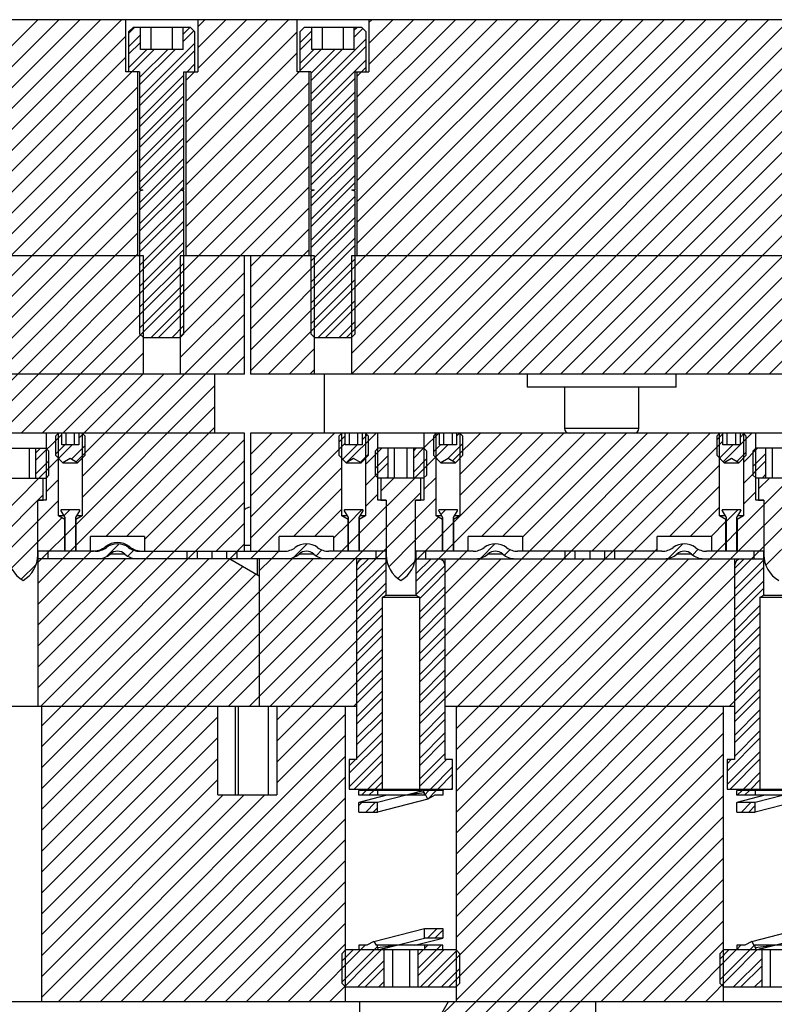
# Model space of a CAD drawing. Header units: inches. Extents: x 1687 to 2505, y -239 to -56.
# Tile 12 of 166: x 1739.29 to 1745.68, y -218.86 to -210.53. Entities that reach past the tile are written whole.
import ezdxf

# ---------------------------------------------------------------- set-up
doc = ezdxf.new("R2010")
doc.units = ezdxf.units.IN
doc.header["$LTSCALE"] = 0.5
doc.header["$MEASUREMENT"] = 0
doc.layers.add('SID-M-F', color=202, linetype='Continuous')
doc.layers.add('SID-M-S', color=105, linetype='Continuous')

msp = doc.modelspace()

# ---------------------------------------------------------------- linework, layer by layer
at = {"layer": 'SID-M-F', "linetype": 'Continuous'}
for p, q in [((1738.12879, -211.84646), (1739.44778, -210.52746)), ((1738.12879, -212.02323), (1739.62456, -210.52746)), ((1738.12879, -212.20001), (1739.80134, -210.52746)), ((1738.12879, -212.37679), (1739.97811, -210.52746)), ((1738.12879, -212.55356), (1740.15489, -210.52746)), ((1740.69978, -211.22), (1741.39233, -210.52746)), ((1740.69978, -211.39678), (1741.5691, -210.52746)), ((1740.80128, -210.58817), (1740.862, -210.52746)), ((1740.80128, -210.76495), (1741.03877, -210.52746)), ((1740.80128, -210.94173), (1741.21555, -210.52746)), ((1741.24678, -213.50143), (1744.22075, -210.52746)), ((1741.39753, -213.52746), (1744.39753, -210.52746)), ((1741.88431, -213.21746), (1744.57431, -210.52746)), ((1742.06108, -213.21746), (1744.75108, -210.52746)), ((1742.10303, -213.35229), (1744.92786, -210.52746)), ((1742.10464, -213.52746), (1745.10464, -210.52746)), ((1742.14978, -211.18422), (1742.80654, -210.52746)), ((1742.14978, -211.36099), (1742.98332, -210.52746)), ((1742.14978, -211.53777), (1743.16009, -210.52746)), ((1742.14978, -211.71455), (1743.33687, -210.52746)), ((1742.14978, -211.89132), (1743.51365, -210.52746)), ((1742.14978, -212.0681), (1743.69042, -210.52746)), ((1742.14978, -212.24488), (1743.8672, -210.52746)), ((1742.14978, -212.42165), (1744.04398, -210.52746)), ((1742.25128, -210.55239), (1742.27621, -210.52746)), ((1742.25128, -210.72916), (1742.45299, -210.52746)), ((1742.25128, -210.90594), (1742.62976, -210.52746)), ((1742.28141, -213.52746), (1745.28141, -210.52746)), ((1742.45819, -213.52746), (1745.45819, -210.52746)), ((1742.63497, -213.52746), (1745.63497, -210.52746)), ((1742.81174, -213.52746), (1745.81174, -210.52746)), ((1742.98852, -213.52746), (1745.98852, -210.52746)), ((1743.1653, -213.52746), (1746.1653, -210.52746)), ((1743.34207, -213.52746), (1746.34207, -210.52746)), ((1743.51885, -213.52746), (1746.51885, -210.52746)), ((1743.69563, -213.52746), (1746.69563, -210.52746)), ((1743.8724, -213.52746), (1746.8724, -210.52746)), ((1744.04918, -213.52746), (1747.04918, -210.52746)), ((1744.22596, -213.52746), (1747.22596, -210.52746)), ((1744.40273, -213.52746), (1747.40273, -210.52746)), ((1744.57951, -213.52746), (1747.56728, -210.53969)), ((1740.21553, -210.64359), (1740.26667, -210.59246)), ((1740.67692, -210.65004), (1740.7345, -210.59246)), ((1740.67692, -210.71254), (1740.76876, -210.62069)), ((1740.69978, -211.57356), (1741.64228, -210.63106)), ((1741.66553, -210.72208), (1741.76665, -210.62097)), ((1742.12692, -210.61425), (1742.14871, -210.59246)), ((1742.12692, -210.67675), (1742.20087, -210.6028)), ((1738.12879, -212.73034), (1740.19228, -210.66684)), ((1740.21553, -210.75787), (1740.31665, -210.65675)), ((1741.66553, -210.78458), (1741.76665, -210.68347)), ((1741.75928, -211.15866), (1742.22803, -210.68991)), ((1738.12879, -213.08389), (1740.43272, -210.77996)), ((1740.21553, -210.82037), (1740.31665, -210.71925)), ((1740.21553, -210.93465), (1740.37022, -210.77996)), ((1740.30928, -211.19445), (1740.77803, -210.7257)), ((1740.30928, -211.08017), (1740.6095, -210.77996)), ((1740.30928, -211.01767), (1740.547, -210.77996)), ((1740.30928, -211.25695), (1740.77803, -210.7882)), ((1741.66553, -210.96136), (1741.84693, -210.77996)), ((1741.66553, -210.89886), (1741.78443, -210.77996)), ((1741.75928, -211.22116), (1742.22803, -210.75241)), ((1741.75928, -211.04439), (1742.02371, -210.77996)), ((1741.75928, -210.98189), (1741.96121, -210.77996)), ((1744.75629, -213.52746), (1747.56728, -210.71646)), ((1738.12879, -212.90712), (1740.19228, -210.84362)), ((1740.69978, -211.75033), (1741.64228, -210.80783)), ((1741.75928, -211.33544), (1742.22803, -210.86669)), ((1740.71305, -210.96746), (1740.77803, -210.90248)), ((1742.14978, -211.00744), (1742.22803, -210.92919)), ((1744.93306, -213.52746), (1747.56728, -210.89324)), ((1740.30928, -211.37123), (1740.68428, -210.99623)), ((1740.69978, -211.04323), (1740.77803, -210.96498)), ((1740.69978, -211.92711), (1741.65943, -210.96746)), ((1741.75928, -211.39794), (1742.13428, -211.02294)), ((1745.10984, -213.52746), (1747.66878, -210.96852)), ((1738.12879, -213.26067), (1740.29378, -211.09567)), ((1740.30928, -211.43373), (1740.68428, -211.05873)), ((1740.69978, -212.10389), (1741.74378, -211.05989)), ((1740.30928, -211.548), (1740.68428, -211.173)), ((1741.75928, -211.51222), (1742.13428, -211.13722)), ((1741.75928, -211.57472), (1742.13428, -211.19972)), ((1745.28662, -213.52746), (1747.66878, -211.14529)), ((1738.12879, -213.43745), (1740.29378, -211.27245)), ((1740.30928, -211.6105), (1740.68428, -211.2355)), ((1740.69978, -212.28066), (1741.74378, -211.23666)), ((1740.30928, -211.72478), (1740.68428, -211.34978)), ((1741.75928, -211.68899), (1742.13428, -211.31399)), ((1741.75928, -211.75149), (1742.13428, -211.37649)), ((1745.46339, -213.52746), (1747.66878, -211.32207)), ((1738.21555, -213.52746), (1740.29378, -211.44923)), ((1740.30928, -211.78728), (1740.68428, -211.41228)), ((1740.69978, -212.45744), (1741.74378, -211.41344)), ((1740.30928, -211.90156), (1740.68428, -211.52656)), ((1741.75928, -211.86577), (1742.13428, -211.49077)), ((1745.64017, -213.52746), (1747.66878, -211.49885)), ((1738.39233, -213.52746), (1740.29378, -211.626)), ((1739.30654, -214.02746), (1741.74378, -211.59022)), ((1740.30928, -211.96406), (1740.68428, -211.58906)), ((1741.75928, -211.92827), (1742.13428, -211.55327)), ((1740.30928, -212.07833), (1740.68428, -211.70333)), ((1741.75928, -212.04255), (1742.13428, -211.66755)), ((1739.48332, -214.02746), (1741.74378, -211.76699)), ((1740.30928, -212.14083), (1740.68428, -211.76583)), ((1741.75928, -212.10505), (1742.13428, -211.73005)), ((1738.44678, -213.64978), (1740.29378, -211.80278)), ((1740.30928, -212.25511), (1740.68428, -211.88011)), ((1741.75928, -212.21932), (1742.13428, -211.84432)), ((1740.47009, -213.21746), (1741.74378, -211.94377)), ((1740.65904, -211.96785), (1740.68428, -211.94261)), ((1741.75928, -212.28182), (1742.13428, -211.90682)), ((1738.44678, -213.82656), (1740.29378, -211.97956)), ((1740.30928, -212.31761), (1740.65744, -211.96946)), ((1741.75928, -212.3961), (1742.13428, -212.0211)), ((1740.30928, -212.43189), (1740.68428, -212.05689)), ((1740.30928, -212.49439), (1740.68428, -212.11939)), ((1741.24678, -212.61755), (1741.74378, -212.12055)), ((1741.75928, -212.4586), (1742.13428, -212.0836)), ((1738.44678, -214.00333), (1740.29378, -212.15633)), ((1741.75928, -212.57288), (1742.13428, -212.19788)), ((1738.95299, -214.02746), (1740.68428, -212.29616)), ((1740.30928, -212.60866), (1740.68428, -212.23366)), ((1741.24678, -213.14788), (1742.13428, -212.26038)), ((1741.24678, -212.79432), (1741.74378, -212.29732)), ((1738.22228, -214.40461), (1740.29378, -212.33311)), ((1741.75928, -212.74965), (1742.13428, -212.37465)), ((1740.30928, -212.78544), (1740.68428, -212.41044)), ((1741.24678, -213.32465), (1742.13428, -212.43715)), ((1738.22228, -214.58139), (1740.29378, -212.50989)), ((1739.12976, -214.02746), (1740.68428, -212.47294)), ((1741.24678, -212.9711), (1741.74378, -212.4741)), ((1740.30928, -212.96222), (1740.68428, -212.58722)), ((1741.75928, -212.92643), (1742.13428, -212.55143)), ((1740.64687, -213.21746), (1741.19678, -212.66755)), ((1740.30928, -213.13899), (1740.68428, -212.76399)), ((1741.75928, -213.10321), (1742.13428, -212.72821)), ((1740.65303, -213.38807), (1741.19678, -212.84432)), ((1740.40759, -213.21746), (1740.68428, -212.94077)), ((1741.82181, -213.21746), (1742.13428, -212.90498)), ((1739.82228, -214.3956), (1741.19678, -213.0211)), ((1740.58437, -213.21746), (1740.68428, -213.11755)), ((1741.99858, -213.21746), (1742.13428, -213.08176)), ((1739.82228, -214.57238), (1741.19678, -213.19788)), ((1739.66009, -214.02746), (1740.34053, -213.34702)), ((1741.04398, -213.52746), (1741.19678, -213.37465)), ((1741.57431, -213.52746), (1741.79053, -213.31123)), ((1739.7712, -214.26991), (1740.51365, -213.52746)), ((1739.79395, -214.07038), (1740.34053, -213.5238)), ((1741.75108, -213.52746), (1741.79053, -213.48801)), ((1739.76866, -214.80278), (1740.94678, -213.62465)), ((1739.76866, -214.97956), (1740.94678, -213.80143)), ((1739.43004, -214.25752), (1739.64961, -214.03794)), ((1740.02253, -214.90246), (1740.94678, -213.97821)), ((1740.19931, -214.90246), (1741.07431, -214.02746)), ((1741.24678, -214.03176), (1741.25108, -214.02746)), ((1741.24678, -214.20854), (1741.42786, -214.02746)), ((1741.24678, -214.38531), (1741.60464, -214.02746)), ((1741.24678, -214.56209), (1741.78141, -214.02746)), ((1741.24678, -214.73887), (1741.95819, -214.02746)), ((1742.06511, -214.2741), (1742.31174, -214.02746)), ((1742.19395, -214.08275), (1742.23576, -214.04094)), ((1742.71708, -214.15245), (1742.84207, -214.02746)), ((1742.95978, -214.26331), (1743.19563, -214.02746)), ((1742.96866, -214.78476), (1743.72596, -214.02746)), ((1742.96866, -214.96154), (1743.90273, -214.02746)), ((1742.99395, -214.05236), (1743.01885, -214.02746)), ((1743.02228, -214.37758), (1743.3724, -214.02746)), ((1743.02228, -214.55436), (1743.54918, -214.02746)), ((1743.20451, -214.90246), (1744.07951, -214.02746)), ((1743.38129, -214.90246), (1744.25629, -214.02746)), ((1743.54685, -215.09045), (1744.60984, -214.02746)), ((1743.55178, -214.90874), (1744.43306, -214.02746)), ((1743.72363, -215.09045), (1744.78662, -214.02746)), ((1743.91233, -215.07852), (1744.96339, -214.02746)), ((1744.14017, -215.02746), (1745.14017, -214.02746)), ((1745.19678, -214.08512), (1745.24961, -214.03229)), ((1745.2515, -214.26968), (1745.49372, -214.02746)), ((1745.39395, -214.06473), (1745.42675, -214.03193)), ((1739.59678, -214.20505), (1739.67595, -214.12588)), ((1739.62308, -214.24125), (1739.73845, -214.12588)), ((1739.73158, -214.24703), (1739.84678, -214.13182)), ((1740.35178, -214.92676), (1741.19678, -214.08176)), ((1741.24678, -214.91564), (1742.04961, -214.11281)), ((1741.99678, -214.10314), (1742.04961, -214.05031)), ((1742.02926, -214.24744), (1742.15082, -214.12588)), ((1742.64085, -214.40546), (1742.92043, -214.12588)), ((1742.79678, -214.18703), (1742.85793, -214.12588)), ((1742.9157, -214.24489), (1743.04678, -214.1138)), ((1742.99053, -216.35387), (1745.24961, -214.09479)), ((1745.22025, -214.23843), (1745.3328, -214.12588)), ((1739.43004, -214.19502), (1739.46759, -214.15746)), ((1742.17904, -214.27443), (1742.24678, -214.2067)), ((1742.22228, -214.2937), (1742.36052, -214.15546)), ((1742.63004, -214.2395), (1742.71407, -214.15546)), ((1742.63004, -214.177), (1742.65157, -214.15546)), ((1745.36762, -214.26784), (1745.44678, -214.18868)), ((1745.42228, -214.27568), (1745.5425, -214.15546)), ((1745.50303, -214.3092), (1745.61353, -214.19871)), ((1738.96866, -214.89567), (1739.62128, -214.24305)), ((1739.43004, -214.37179), (1739.54053, -214.2613)), ((1740.42786, -215.02746), (1741.19678, -214.25854)), ((1742.22228, -214.47047), (1742.41353, -214.27923)), ((1742.30303, -214.32722), (1742.41353, -214.21673)), ((1742.63004, -214.35377), (1742.74053, -214.24328)), ((1745.42228, -214.45245), (1745.61353, -214.26121)), ((1741.24875, -215.09045), (1742.02128, -214.31792)), ((1744.43073, -215.09045), (1745.22128, -214.2999)), ((1745.58355, -214.40546), (1745.61353, -214.37548)), ((1739.51708, -214.52402), (1739.62128, -214.41982)), ((1740.60464, -215.02746), (1741.19678, -214.43531)), ((1742.16866, -214.87765), (1742.63885, -214.40746)), ((1742.35178, -214.51775), (1742.46207, -214.40746)), ((1742.40157, -214.40546), (1742.41353, -214.3935)), ((1742.71708, -214.506), (1742.82128, -214.4018)), ((1745.36866, -214.85963), (1745.82083, -214.40746)), ((1745.55178, -214.49973), (1745.64405, -214.40746)), ((1741.61352, -214.90246), (1742.02128, -214.4947)), ((1742.13264, -215.09045), (1742.69178, -214.5313)), ((1742.22228, -214.64725), (1742.32648, -214.54305)), ((1744.7955, -214.90246), (1745.22128, -214.47668)), ((1745.31462, -215.09045), (1745.89178, -214.51328)), ((1745.42228, -214.62923), (1745.52648, -214.52503)), ((1738.82678, -215.3911), (1739.62128, -214.5966)), ((1738.95065, -215.09045), (1739.49178, -214.54932)), ((1739.46842, -216.34045), (1741.19678, -214.61209)), ((1742.31233, -215.08753), (1742.82128, -214.57858)), ((1745.51233, -215.06951), (1746.02128, -214.56056)), ((1739.6668, -214.72786), (1739.7172, -214.67746)), ((1741.7903, -214.90246), (1742.02128, -214.67147)), ((1742.07528, -214.79425), (1742.19207, -214.67746)), ((1742.8602, -214.71644), (1742.89918, -214.67746)), ((1744.97228, -214.90246), (1745.22128, -214.65345)), ((1745.27528, -214.77623), (1745.37405, -214.67746)), ((1739.22437, -215.17029), (1739.65039, -214.74427)), ((1740.95819, -215.02746), (1741.19678, -214.78887)), ((1741.95178, -214.91775), (1742.07491, -214.79463)), ((1742.64678, -214.92986), (1742.83897, -214.73767)), ((1742.87528, -214.87813), (1742.96828, -214.78513)), ((1745.14905, -214.90246), (1745.27491, -214.77661)), ((1745.61291, -215.14571), (1746.02755, -214.73107)), ((1739.67528, -214.89615), (1739.76828, -214.80315)), ((1742.07528, -214.97103), (1742.16828, -214.87803)), ((1742.64778, -215.10563), (1742.87491, -214.87851)), ((1745.27528, -214.95301), (1745.36828, -214.86001)), ((1739.54398, -215.02746), (1739.67491, -214.89653)), ((1740.03156, -215.07021), (1740.13657, -214.96519)), ((1741.07198, -215.09045), (1741.19678, -214.96564)), ((1741.61406, -215.0787), (1741.72762, -214.96513)), ((1742.41864, -215.158), (1742.64678, -214.92986)), ((1742.83974, -215.09045), (1742.96828, -214.96191)), ((1743.20065, -215.0831), (1743.31861, -214.96513)), ((1744.78817, -215.08657), (1744.90961, -214.96513)), ((1745.13784, -215.09045), (1745.27491, -214.95338)), ((1739.44778, -215.12365), (1739.54398, -215.02746)), ((1739.44778, -215.30043), (1739.72075, -215.02746)), ((1739.44778, -215.47721), (1739.89753, -215.02746)), ((1739.44778, -216.00754), (1740.42786, -215.02746)), ((1739.44778, -216.18431), (1740.60464, -215.02746)), ((1739.72075, -215.02746), (1739.76828, -214.97993)), ((1740.20953, -215.06901), (1740.2597, -215.01884)), ((1741.42553, -215.09045), (1741.49178, -215.0242)), ((1741.804, -215.06553), (1741.85338, -215.01615)), ((1741.95586, -215.09045), (1742.07491, -214.9714)), ((1743.01652, -215.09045), (1743.09178, -215.01519)), ((1743.3988, -215.06172), (1743.44706, -215.01346)), ((1744.60751, -215.09045), (1744.69178, -215.00618)), ((1744.9936, -215.05791), (1745.04074, -215.01078)), ((1739.44778, -215.65398), (1740.01132, -215.09045)), ((1739.44778, -215.83076), (1740.18809, -215.09045)), ((1739.47803, -216.50762), (1740.8952, -215.09045)), ((1739.47803, -217.21472), (1741.60231, -215.09045)), ((1739.47803, -217.3915), (1741.77908, -215.09045)), ((1739.47803, -217.56828), (1741.95586, -215.09045)), ((1739.47803, -217.74505), (1742.13264, -215.09045)), ((1739.47803, -216.68439), (1741.0719, -215.09052)), ((1741.05941, -216.34045), (1742.30941, -215.09045)), ((1741.32178, -215.1942), (1741.42553, -215.09045)), ((1742.14678, -215.19058), (1742.24691, -215.09045)), ((1742.14678, -215.36736), (1742.39578, -215.11836)), ((1742.30941, -215.09045), (1742.31233, -215.08753)), ((1742.49659, -215.25683), (1742.63967, -215.11375)), ((1742.64778, -215.21991), (1742.77724, -215.09045)), ((1742.64778, -215.28241), (1742.83925, -215.09094)), ((1742.67803, -215.42894), (1743.01652, -215.09045)), ((1742.67803, -215.60571), (1743.1933, -215.09045)), ((1742.67803, -215.78249), (1743.37007, -215.09045)), ((1742.67803, -215.95927), (1743.54685, -215.09045)), ((1742.67803, -216.13604), (1743.72363, -215.09045)), ((1742.67803, -216.31282), (1743.9004, -215.09045)), ((1742.67803, -216.4896), (1744.07718, -215.09045)), ((1742.99053, -216.53065), (1744.43073, -215.09045)), ((1742.99053, -216.70743), (1744.60751, -215.09045)), ((1742.99053, -216.8842), (1744.78429, -215.09045)), ((1742.99053, -217.06098), (1744.96106, -215.09045)), ((1742.99053, -217.23776), (1745.13784, -215.09045)), ((1742.99053, -217.41453), (1745.31462, -215.09045)), ((1742.99053, -217.59131), (1745.49139, -215.09045)), ((1743.9004, -215.09045), (1743.91233, -215.07852)), ((1745.34678, -215.17256), (1745.42889, -215.09045)), ((1745.34678, -215.34934), (1745.59578, -215.10034)), ((1745.49139, -215.09045), (1745.51233, -215.06951)), ((1739.30719, -215.26425), (1739.43307, -215.13836)), ((1739.47803, -216.86117), (1741.18398, -215.15523)), ((1741.23619, -216.34045), (1742.39578, -215.18086)), ((1742.64778, -215.39669), (1742.89631, -215.14816)), ((1742.99053, -217.76809), (1745.59578, -215.16284)), ((1739.47803, -217.03795), (1741.29605, -215.21993)), ((1742.14678, -215.54413), (1742.39578, -215.29513)), ((1745.34678, -215.52611), (1745.59578, -215.27711)), ((1741.41297, -216.34045), (1742.39578, -215.35763)), ((1742.67803, -215.54321), (1742.89678, -215.32446)), ((1742.99053, -217.94486), (1745.59578, -215.33961)), ((1742.14678, -215.72091), (1742.36553, -215.50216)), ((1742.67803, -215.71999), (1742.89678, -215.50124)), ((1742.99053, -218.12164), (1745.56553, -215.54664)), ((1745.34678, -215.70289), (1745.56553, -215.48414)), ((1741.47178, -216.45841), (1742.36553, -215.56466)), ((1742.14678, -215.89769), (1742.36553, -215.67894)), ((1742.67803, -215.89677), (1742.89678, -215.67802)), ((1745.34678, -215.87967), (1745.56553, -215.66092)), ((1741.47178, -216.63519), (1742.36553, -215.74144)), ((1742.99053, -218.29842), (1745.56553, -215.72342)), ((1742.14678, -216.07446), (1742.36553, -215.85571)), ((1742.67803, -216.07354), (1742.89678, -215.85479)), ((1745.34678, -216.05644), (1745.56553, -215.83769)), ((1741.47178, -216.81196), (1742.36553, -215.91821)), ((1742.75028, -218.71545), (1745.56553, -215.90019)), ((1742.14678, -216.25124), (1742.36553, -216.03249)), ((1742.67803, -216.25032), (1742.89678, -216.03157)), ((1745.34678, -216.23322), (1745.56553, -216.01447)), ((1742.12007, -216.34045), (1742.36553, -216.09499)), ((1745.30205, -216.34045), (1745.56553, -216.07697)), ((1742.14678, -216.42802), (1742.36553, -216.20927)), ((1742.67803, -216.4271), (1742.89678, -216.20835)), ((1745.34678, -216.41), (1745.56553, -216.19125)), ((1742.14678, -216.49052), (1742.36553, -216.27177)), ((1745.34678, -216.4725), (1745.56553, -216.25375)), ((1745.34678, -216.58677), (1745.56553, -216.36802)), ((1739.47803, -217.92183), (1740.97178, -216.42808)), ((1741.47178, -216.98874), (1742.05303, -216.40749)), ((1742.14678, -216.60479), (1742.36553, -216.38604)), ((1742.14678, -216.66729), (1742.36553, -216.44854)), ((1742.67803, -216.60387), (1742.89678, -216.38512)), ((1742.67803, -216.66637), (1742.89678, -216.44762)), ((1742.92705, -218.71545), (1745.25303, -216.38947)), ((1745.34678, -216.64927), (1745.56553, -216.43052)), ((1745.34678, -216.76355), (1745.56553, -216.5448)), ((1739.47803, -218.09861), (1740.97178, -216.60486)), ((1739.79685, -218.84045), (1742.05303, -216.58427)), ((1742.08428, -216.90657), (1742.36553, -216.62532)), ((1742.14678, -216.78157), (1742.36553, -216.56282)), ((1742.67803, -216.78065), (1742.89678, -216.5619)), ((1742.67803, -216.84315), (1742.89678, -216.6244)), ((1742.99053, -218.82875), (1745.25303, -216.56625)), ((1745.28428, -216.88855), (1745.56553, -216.6073)), ((1739.47803, -218.27538), (1740.97178, -216.78163)), ((1739.97363, -218.84045), (1742.05303, -216.76104)), ((1742.08428, -217.02085), (1742.36553, -216.7396)), ((1742.08428, -216.84407), (1742.1379, -216.79045)), ((1742.60237, -219.39368), (1745.25303, -216.74302)), ((1742.67803, -216.95743), (1742.89678, -216.73868)), ((1742.67803, -217.01993), (1742.90751, -216.79045)), ((1745.28428, -217.00283), (1745.56553, -216.72158)), ((1745.28428, -216.82605), (1745.31988, -216.79045)), ((1745.30916, -217.04045), (1745.56553, -216.78408)), ((1742.12718, -217.04045), (1742.36553, -216.8021)), ((1742.77179, -217.04045), (1742.95928, -216.85295)), ((1739.47803, -218.45216), (1740.97178, -216.95841)), ((1740.1504, -218.84045), (1742.05303, -216.93782)), ((1742.24146, -217.04045), (1742.36553, -216.91637)), ((1742.36089, -219.81194), (1745.25303, -216.9198)), ((1742.83429, -217.04045), (1742.95928, -216.91545)), ((1745.42344, -217.04045), (1745.56553, -216.89835)), ((1745.48594, -217.04045), (1745.56553, -216.96085)), ((1742.30396, -217.04045), (1742.36553, -216.97887)), ((1742.94856, -217.04045), (1742.95928, -217.02973)), ((1739.47803, -218.62894), (1741.01652, -217.09045)), ((1739.47803, -218.80571), (1741.1933, -217.09045)), ((1739.62007, -218.84045), (1741.37007, -217.09045)), ((1740.32718, -218.84045), (1742.05303, -217.1146)), ((1742.17178, -220.17783), (1745.25303, -217.09658)), ((1742.18846, -217.09345), (1742.22896, -217.05295)), ((1742.25096, -217.09345), (1742.29146, -217.05295)), ((1742.72053, -217.0917), (1742.75929, -217.05295)), ((1742.7492, -217.12553), (1742.82179, -217.05295)), ((1745.37044, -217.09345), (1745.41094, -217.05295)), ((1745.43294, -217.09345), (1745.47344, -217.05295)), ((1742.16553, -217.17887), (1742.19021, -217.1542)), ((1742.22348, -217.2352), (1742.30448, -217.1542)), ((1742.28598, -217.2352), (1742.32303, -217.19815)), ((1745.36553, -217.16085), (1745.37219, -217.1542)), ((1745.40546, -217.2352), (1745.48646, -217.1542)), ((1745.46796, -217.2352), (1745.52303, -217.18013)), ((1740.50396, -218.84045), (1742.05303, -217.29137)), ((1742.17178, -220.3546), (1745.25303, -217.27335)), ((1742.17178, -220.53138), (1745.25303, -217.45013)), ((1740.68073, -218.84045), (1742.05303, -217.46815)), ((1742.17178, -220.70816), (1745.25303, -217.62691)), ((1740.85751, -218.84045), (1742.05303, -217.64493)), ((1741.03429, -218.84045), (1742.05303, -217.8217)), ((1744.21627, -218.84045), (1745.25303, -217.80368)), ((1741.21106, -218.84045), (1742.05303, -217.99848)), ((1744.39304, -218.84045), (1745.25303, -217.98046)), ((1741.38784, -218.84045), (1742.05303, -218.17526)), ((1744.56982, -218.84045), (1745.25303, -218.15724)), ((1742.74797, -218.3017), (1742.82897, -218.2207)), ((1742.81047, -218.3017), (1742.87803, -218.23414)), ((1741.56462, -218.84045), (1742.05303, -218.35203)), ((1741.74139, -218.84045), (1742.21939, -218.36245)), ((1742.02178, -218.67434), (1742.32303, -218.37309)), ((1742.66612, -218.56033), (1742.864, -218.36245)), ((1742.72053, -218.39164), (1742.74972, -218.36245)), ((1744.7466, -218.84045), (1745.25303, -218.33401)), ((1745.22178, -218.65632), (1745.51565, -218.36245)), ((1745.36553, -218.39829), (1745.40137, -218.36245)), ((1741.91817, -218.84045), (1742.35567, -218.40295)), ((1742.02178, -218.49756), (1742.11639, -218.40295)), ((1742.66612, -218.44605), (1742.70922, -218.40295)), ((1742.66612, -218.62283), (1742.886, -218.40295)), ((1742.68778, -218.71545), (1742.9954, -218.40782)), ((1744.92337, -218.84045), (1745.36214, -218.40169)), ((1745.10015, -218.84045), (1745.53765, -218.40295)), ((1745.22178, -218.47954), (1745.29837, -218.40295)), ((1742.15745, -218.71545), (1742.37744, -218.49545)), ((1745.33943, -218.71545), (1745.57744, -218.47743)), ((1745.40193, -218.71545), (1745.57744, -218.53993)), ((1742.21995, -218.71545), (1742.37744, -218.55795)), ((1742.86455, -218.71545), (1743.02178, -218.55822)), ((1742.33422, -218.71545), (1742.37744, -218.67223)), ((1745.5162, -218.71545), (1745.57744, -218.65421)), ((1742.84385, -218.97543), (1742.97883, -218.84045))]:
    msp.add_line(p, q, dxfattribs=at)
at = {"layer": 'SID-M-S'}
for p, q in [((1755.92178, -210.52746), (1728.92178, -210.52746)), ((1740.19228, -210.96746), (1740.19228, -210.52746)), ((1740.80128, -210.52746), (1740.80128, -210.96746)), ((1741.64228, -210.96746), (1741.64228, -210.52746)), ((1742.25128, -210.52746), (1742.25128, -210.96746)), ((1740.25303, -210.59246), (1740.21553, -210.62996)), ((1740.21553, -210.62996), (1740.21553, -210.96746)), ((1740.74053, -210.59246), (1740.25303, -210.59246)), ((1740.31665, -210.77996), (1740.31665, -210.59246)), ((1740.40672, -210.77996), (1740.40672, -210.59246)), ((1740.58685, -210.77996), (1740.58685, -210.59246)), ((1740.67692, -210.77996), (1740.67692, -210.59246)), ((1740.77803, -210.62996), (1740.74053, -210.59246)), ((1740.77803, -210.96746), (1740.77803, -210.62996)), ((1741.70303, -210.59246), (1741.66553, -210.62996)), ((1741.66553, -210.62996), (1741.66553, -210.96746)), ((1742.19053, -210.59246), (1741.70303, -210.59246)), ((1741.76665, -210.77996), (1741.76665, -210.59246)), ((1741.85672, -210.77996), (1741.85672, -210.59246)), ((1742.03685, -210.77996), (1742.03685, -210.59246)), ((1742.12692, -210.77996), (1742.12692, -210.59246)), ((1742.22803, -210.62996), (1742.19053, -210.59246)), ((1742.22803, -210.96746), (1742.22803, -210.62996)), ((1740.67692, -210.77996), (1740.31665, -210.77996)), ((1742.12692, -210.77996), (1741.76665, -210.77996)), ((1740.30928, -210.96746), (1740.19228, -210.96746)), ((1740.29378, -212.52746), (1740.29378, -210.96746)), ((1740.30928, -210.96746), (1740.30928, -211.96785)), ((1740.68428, -210.96746), (1740.80128, -210.96746)), ((1740.68428, -211.96785), (1740.68428, -210.96746)), ((1740.69978, -210.96746), (1740.69978, -212.52746)), ((1741.75928, -210.96746), (1741.64228, -210.96746)), ((1741.74378, -212.52746), (1741.74378, -210.96746)), ((1741.75928, -210.96746), (1741.75928, -211.96785)), ((1742.13428, -210.96746), (1742.25128, -210.96746)), ((1742.13428, -211.96785), (1742.13428, -210.96746)), ((1742.14978, -210.96746), (1742.14978, -212.52746)), ((1740.30928, -211.96785), (1740.33607, -211.96785)), ((1740.33634, -211.96938), (1740.30928, -211.97923)), ((1740.30928, -211.97923), (1740.30928, -213.18621)), ((1740.68428, -211.97923), (1740.65723, -211.96938)), ((1740.6575, -211.96785), (1740.68428, -211.96785)), ((1740.68428, -213.18621), (1740.68428, -211.97923)), ((1741.75928, -211.96785), (1741.78607, -211.96785)), ((1741.78634, -211.96938), (1741.75928, -211.97923)), ((1741.75928, -211.97923), (1741.75928, -213.18621)), ((1742.13428, -211.97923), (1742.10723, -211.96938)), ((1742.1075, -211.96785), (1742.13428, -211.96785)), ((1742.13428, -213.18621), (1742.13428, -211.97923)), ((1740.34053, -212.52746), (1738.12879, -212.52746)), ((1740.34053, -213.52746), (1740.34053, -212.52746)), ((1740.65303, -212.52746), (1740.65303, -213.52746)), ((1741.79053, -212.52746), (1740.65303, -212.52746)), ((1741.19678, -213.52746), (1741.19678, -212.52746)), ((1741.24678, -212.52746), (1741.24678, -213.52746)), ((1741.79053, -213.52746), (1741.79053, -212.52746)), ((1742.10303, -212.52746), (1742.10303, -213.52746)), ((1747.71553, -212.52746), (1742.10303, -212.52746)), ((1740.30928, -213.18621), (1740.34053, -213.21746)), ((1740.65303, -213.21746), (1740.68428, -213.18621)), ((1741.75928, -213.18621), (1741.79053, -213.21746)), ((1742.10303, -213.21746), (1742.13428, -213.18621)), ((1740.34053, -213.21746), (1740.65303, -213.21746)), ((1741.79053, -213.21746), (1742.10303, -213.21746)), ((1741.19678, -213.52746), (1738.12879, -213.52746)), ((1740.94678, -214.02746), (1740.94678, -213.52746)), ((1751.96553, -213.52746), (1741.24678, -213.52746)), ((1741.87178, -213.52746), (1741.87178, -214.02746)), ((1743.59186, -213.52746), (1743.59186, -213.63888)), ((1744.8517, -213.63888), (1744.8517, -213.52746)), ((1744.8517, -213.63888), (1743.59186, -213.63888)), ((1743.90682, -213.63888), (1743.90682, -213.98809)), ((1744.53674, -213.98809), (1744.53674, -213.63888)), ((1741.19678, -214.02746), (1736.67803, -214.02746)), ((1739.51708, -214.02746), (1739.51708, -214.59496)), ((1739.62128, -214.02746), (1739.59678, -214.05196)), ((1739.62128, -214.72746), (1739.62128, -214.02746)), ((1739.64961, -214.12588), (1739.64961, -214.02746)), ((1739.6857, -214.12588), (1739.6857, -214.02746)), ((1739.75787, -214.12588), (1739.75787, -214.02746)), ((1739.79395, -214.02746), (1739.79395, -214.12588)), ((1739.84678, -214.05196), (1739.82228, -214.02746)), ((1739.82228, -214.02746), (1739.82228, -214.72746)), ((1741.19678, -215.02746), (1741.19678, -214.02746)), ((1741.24678, -214.02746), (1741.24678, -215.02746)), ((1751.96553, -214.02746), (1741.24678, -214.02746)), ((1742.02128, -214.02746), (1741.99678, -214.05196)), ((1742.02128, -214.72746), (1742.02128, -214.02746)), ((1742.04961, -214.12588), (1742.04961, -214.02746)), ((1742.0857, -214.12588), (1742.0857, -214.02746)), ((1742.15787, -214.12588), (1742.15787, -214.02746)), ((1742.19395, -214.02746), (1742.19395, -214.12588)), ((1742.24678, -214.05196), (1742.22228, -214.02746)), ((1742.22228, -214.02746), (1742.22228, -214.72746)), ((1742.32648, -214.59496), (1742.32648, -214.02746)), ((1742.71708, -214.02746), (1742.71708, -214.59496)), ((1742.82128, -214.02746), (1742.79678, -214.05196)), ((1742.82128, -214.72746), (1742.82128, -214.02746)), ((1742.84961, -214.12588), (1742.84961, -214.02746)), ((1742.8857, -214.12588), (1742.8857, -214.02746)), ((1742.95787, -214.12588), (1742.95787, -214.02746)), ((1742.99395, -214.02746), (1742.99395, -214.12588)), ((1743.04678, -214.05196), (1743.02228, -214.02746)), ((1743.02228, -214.02746), (1743.02228, -214.72746)), ((1744.53674, -213.98809), (1743.90682, -213.98809)), ((1745.22128, -214.02746), (1745.19678, -214.05196)), ((1745.22128, -214.72746), (1745.22128, -214.02746)), ((1745.24961, -214.12588), (1745.24961, -214.02746)), ((1745.2857, -214.12588), (1745.2857, -214.02746)), ((1745.35787, -214.12588), (1745.35787, -214.02746)), ((1745.39395, -214.02746), (1745.39395, -214.12588)), ((1745.44678, -214.05196), (1745.42228, -214.02746)), ((1745.42228, -214.02746), (1745.42228, -214.72746)), ((1745.52648, -214.59496), (1745.52648, -214.02746)), ((1739.59678, -214.05196), (1739.59678, -214.21496)), ((1739.79395, -214.12588), (1739.64961, -214.12588)), ((1739.84678, -214.21496), (1739.84678, -214.05196)), ((1741.99678, -214.05196), (1741.99678, -214.21496)), ((1742.19395, -214.12588), (1742.04961, -214.12588)), ((1742.24678, -214.21496), (1742.24678, -214.05196)), ((1742.79678, -214.05196), (1742.79678, -214.21496)), ((1742.99395, -214.12588), (1742.84961, -214.12588)), ((1743.04678, -214.21496), (1743.04678, -214.05196)), ((1745.19678, -214.05196), (1745.19678, -214.21496)), ((1745.39395, -214.12588), (1745.24961, -214.12588)), ((1745.44678, -214.21496), (1745.44678, -214.05196)), ((1739.51708, -214.15746), (1739.12648, -214.15746)), ((1739.37591, -214.40746), (1739.37591, -214.15746)), ((1739.43004, -214.40746), (1739.43004, -214.15746)), ((1739.54053, -214.18091), (1739.51708, -214.15746)), ((1739.54053, -214.38401), (1739.54053, -214.18091)), ((1739.65928, -214.27746), (1739.59678, -214.21496)), ((1739.84678, -214.21496), (1739.78428, -214.27746)), ((1742.05928, -214.27746), (1741.99678, -214.21496)), ((1742.24678, -214.21496), (1742.18428, -214.27746)), ((1742.32648, -214.15546), (1742.30303, -214.17891)), ((1742.30303, -214.17891), (1742.30303, -214.38201)), ((1742.71708, -214.15546), (1742.32648, -214.15546)), ((1742.41353, -214.40546), (1742.41353, -214.15546)), ((1742.46766, -214.40546), (1742.46766, -214.15546)), ((1742.57591, -214.40546), (1742.57591, -214.15546)), ((1742.63004, -214.40546), (1742.63004, -214.15546)), ((1742.74053, -214.17891), (1742.71708, -214.15546)), ((1742.74053, -214.38201), (1742.74053, -214.17891)), ((1742.85928, -214.27746), (1742.79678, -214.21496)), ((1743.04678, -214.21496), (1742.98428, -214.27746)), ((1745.25928, -214.27746), (1745.19678, -214.21496)), ((1745.44678, -214.21496), (1745.38428, -214.27746)), ((1745.52648, -214.15546), (1745.50303, -214.17891)), ((1745.50303, -214.17891), (1745.50303, -214.38201)), ((1745.91708, -214.15546), (1745.52648, -214.15546)), ((1745.61353, -214.40546), (1745.61353, -214.15546)), ((1745.66766, -214.40546), (1745.66766, -214.15546)), ((1739.72178, -214.24137), (1739.65928, -214.27746)), ((1739.65928, -214.27746), (1739.78428, -214.27746)), ((1739.78428, -214.27746), (1739.72178, -214.24137)), ((1742.12178, -214.24137), (1742.05928, -214.27746)), ((1742.05928, -214.27746), (1742.18428, -214.27746)), ((1742.18428, -214.27746), (1742.12178, -214.24137)), ((1742.92178, -214.24137), (1742.85928, -214.27746)), ((1742.85928, -214.27746), (1742.98428, -214.27746)), ((1742.98428, -214.27746), (1742.92178, -214.24137)), ((1745.32178, -214.24137), (1745.25928, -214.27746)), ((1745.25928, -214.27746), (1745.38428, -214.27746)), ((1745.38428, -214.27746), (1745.32178, -214.24137)), ((1742.30303, -214.38201), (1742.32648, -214.40546)), ((1742.71708, -214.40546), (1742.74053, -214.38201)), ((1745.50303, -214.38201), (1745.52648, -214.40546)), ((1739.12648, -214.40746), (1739.51708, -214.40746)), ((1739.49178, -214.59546), (1739.49178, -214.40746)), ((1739.51708, -214.40746), (1739.54053, -214.38401)), ((1742.32648, -214.40546), (1742.71708, -214.40546)), ((1742.35178, -214.40746), (1742.35178, -214.59546)), ((1742.69178, -214.40746), (1742.35178, -214.40746)), ((1742.69178, -214.59546), (1742.69178, -214.40746)), ((1745.52648, -214.40546), (1745.91708, -214.40546)), ((1745.55178, -214.40746), (1745.55178, -214.59546)), ((1745.89178, -214.40746), (1745.55178, -214.40746)), ((1739.44678, -215.05796), (1739.44678, -214.59496)), ((1739.51708, -214.59496), (1739.44678, -214.59496)), ((1739.44678, -214.59546), (1739.49178, -214.59546)), ((1742.39678, -214.59496), (1742.32648, -214.59496)), ((1742.35178, -214.59546), (1742.39678, -214.59546)), ((1742.39678, -214.59496), (1742.39678, -215.05796)), ((1742.64678, -215.05796), (1742.64678, -214.59496)), ((1742.71708, -214.59496), (1742.64678, -214.59496)), ((1742.64678, -214.59546), (1742.69178, -214.59546)), ((1745.59678, -214.59496), (1745.52648, -214.59496)), ((1745.55178, -214.59546), (1745.59678, -214.59546)), ((1745.59678, -214.59496), (1745.59678, -215.05796)), ((1739.64172, -214.68443), (1739.67528, -214.74256)), ((1739.79781, -214.67746), (1739.64575, -214.67746)), ((1739.76828, -214.74256), (1739.80184, -214.68443)), ((1742.04172, -214.68443), (1742.07528, -214.74256)), ((1742.19781, -214.67746), (1742.04575, -214.67746)), ((1742.16828, -214.74256), (1742.20184, -214.68443)), ((1742.84172, -214.68443), (1742.87528, -214.74256)), ((1742.99781, -214.67746), (1742.84575, -214.67746)), ((1742.96828, -214.74256), (1743.00184, -214.68443)), ((1745.24172, -214.68443), (1745.27528, -214.74256)), ((1745.39781, -214.67746), (1745.24575, -214.67746)), ((1745.36828, -214.74256), (1745.40184, -214.68443)), ((1739.67491, -214.75842), (1739.62128, -214.72746)), ((1739.66656, -214.72746), (1739.62128, -214.72746)), ((1739.67491, -215.02746), (1739.67491, -214.75842)), ((1739.67528, -214.75842), (1739.67491, -214.75842)), ((1739.67528, -214.74256), (1739.67528, -215.02746)), ((1739.76828, -215.02746), (1739.76828, -214.74256)), ((1739.76866, -214.75842), (1739.76828, -214.75842)), ((1739.82228, -214.72746), (1739.76866, -214.75842)), ((1739.76866, -214.75842), (1739.76866, -215.02746)), ((1739.82228, -214.72746), (1739.777, -214.72746)), ((1742.07491, -214.75842), (1742.02128, -214.72746)), ((1742.06656, -214.72746), (1742.02128, -214.72746)), ((1742.07491, -215.02746), (1742.07491, -214.75842)), ((1742.07528, -214.75842), (1742.07491, -214.75842)), ((1742.07528, -214.74256), (1742.07528, -215.02746)), ((1742.16828, -215.02746), (1742.16828, -214.74256)), ((1742.16866, -214.75842), (1742.16828, -214.75842)), ((1742.22228, -214.72746), (1742.16866, -214.75842)), ((1742.16866, -214.75842), (1742.16866, -215.02746)), ((1742.22228, -214.72746), (1742.177, -214.72746)), ((1742.87491, -214.75842), (1742.82128, -214.72746)), ((1742.86656, -214.72746), (1742.82128, -214.72746)), ((1742.87491, -215.02746), (1742.87491, -214.75842)), ((1742.87528, -214.75842), (1742.87491, -214.75842)), ((1742.87528, -214.74256), (1742.87528, -215.02746)), ((1742.96828, -215.02746), (1742.96828, -214.74256)), ((1742.96866, -214.75842), (1742.96828, -214.75842)), ((1743.02228, -214.72746), (1742.96866, -214.75842)), ((1742.96866, -214.75842), (1742.96866, -215.02746)), ((1743.02228, -214.72746), (1742.977, -214.72746)), ((1745.27491, -214.75842), (1745.22128, -214.72746)), ((1745.26656, -214.72746), (1745.22128, -214.72746)), ((1745.27491, -215.02746), (1745.27491, -214.75842)), ((1745.27528, -214.75842), (1745.27491, -214.75842)), ((1745.27528, -214.74256), (1745.27528, -215.02746)), ((1745.36828, -215.02746), (1745.36828, -214.74256)), ((1745.36866, -214.75842), (1745.36828, -214.75842)), ((1745.42228, -214.72746), (1745.36866, -214.75842)), ((1745.36866, -214.75842), (1745.36866, -215.02746)), ((1745.42228, -214.72746), (1745.377, -214.72746)), ((1740.35178, -214.90246), (1739.89178, -214.90246)), ((1739.89178, -215.02746), (1739.89178, -214.90246)), ((1740.35178, -214.90246), (1740.35178, -215.02746)), ((1741.49178, -215.02746), (1741.49178, -214.90246)), ((1741.95178, -214.90246), (1741.49178, -214.90246)), ((1741.95178, -214.90246), (1741.95178, -215.02746)), ((1743.55178, -214.90246), (1743.09178, -214.90246)), ((1743.09178, -215.02746), (1743.09178, -214.90246)), ((1743.55178, -214.90246), (1743.55178, -215.02746)), ((1745.15178, -214.90246), (1744.69178, -214.90246)), ((1744.69178, -215.02746), (1744.69178, -214.90246)), ((1745.15178, -214.90246), (1745.15178, -215.02746)), ((1739.93281, -215.02746), (1739.44678, -215.02746)), ((1739.44778, -215.02746), (1739.44778, -216.34045)), ((1739.53123, -215.02746), (1739.53123, -215.09045)), ((1740.02129, -214.98796), (1740.03903, -214.98796)), ((1740.20454, -214.98796), (1740.22227, -214.98796)), ((1740.31076, -215.02746), (1741.53281, -215.02746)), ((1740.71233, -215.09045), (1740.71233, -215.02746)), ((1740.79578, -215.02746), (1740.79578, -215.09045)), ((1740.92178, -215.02746), (1740.92178, -215.09045)), ((1741.04778, -215.09045), (1741.04778, -215.02746)), ((1741.13123, -215.02746), (1741.13123, -215.09045)), ((1741.24678, -214.97964), (1741.19678, -214.97964)), ((1742.39678, -215.02746), (1741.91076, -215.02746)), ((1742.31233, -215.09045), (1742.31233, -215.02746)), ((1742.39578, -215.39799), (1742.39578, -215.02746)), ((1743.13281, -215.02746), (1742.64678, -215.02746)), ((1742.64778, -215.02746), (1742.64778, -215.39799)), ((1742.73123, -215.02746), (1742.73123, -215.09045)), ((1744.73281, -215.02746), (1743.51076, -215.02746)), ((1743.91233, -215.09045), (1743.91233, -215.02746)), ((1743.99578, -215.02746), (1743.99578, -215.09045)), ((1744.12178, -215.02746), (1744.12178, -215.09045)), ((1744.24778, -215.09045), (1744.24778, -215.02746)), ((1744.33123, -215.02746), (1744.33123, -215.09045)), ((1745.59678, -215.02746), (1745.11076, -215.02746)), ((1745.51233, -215.09045), (1745.51233, -215.02746)), ((1745.59578, -215.39799), (1745.59578, -215.02746)), ((1742.3989, -215.09045), (1739.44466, -215.09045)), ((1740.18428, -215.05108), (1740.05928, -215.05108)), ((1741.07178, -215.09045), (1741.32178, -215.23479)), ((1741.30678, -215.22613), (1741.30678, -215.09045)), ((1741.32178, -215.09045), (1741.32178, -216.34045)), ((1741.78428, -215.05108), (1741.65928, -215.05108)), ((1742.14678, -215.09045), (1742.14678, -216.79045)), ((1742.64466, -215.09045), (1745.5989, -215.09045)), ((1742.89678, -216.79045), (1742.89678, -215.09045)), ((1743.38428, -215.05108), (1743.25928, -215.05108)), ((1744.98428, -215.05108), (1744.85928, -215.05108)), ((1745.34678, -215.09045), (1745.34678, -216.79045)), ((1742.36553, -215.41545), (1742.39578, -215.39799)), ((1742.36553, -217.04045), (1742.36553, -215.41545)), ((1742.36553, -215.41545), (1742.67803, -215.41545)), ((1742.39578, -215.39799), (1742.64778, -215.39799)), ((1742.64778, -215.39799), (1742.67803, -215.41545)), ((1742.67803, -215.41545), (1742.67803, -217.04045)), ((1745.56553, -215.41545), (1745.59578, -215.39799)), ((1745.56553, -217.04045), (1745.56553, -215.41545)), ((1745.56553, -215.41545), (1745.87803, -215.41545)), ((1745.59578, -215.39799), (1745.84778, -215.39799)), ((1742.14678, -216.34045), (1738.09678, -216.34045)), ((1739.47803, -216.34045), (1739.47803, -218.84045)), ((1740.97178, -217.09045), (1740.97178, -216.34045)), ((1741.12178, -217.09045), (1741.12178, -216.34045)), ((1741.14521, -217.09045), (1741.14521, -216.34045)), ((1741.40151, -217.09045), (1741.40151, -216.34045)), ((1741.47178, -216.34045), (1741.47178, -217.09045)), ((1742.05303, -218.84045), (1742.05303, -216.34045)), ((1745.34678, -216.34045), (1742.89678, -216.34045)), ((1742.99053, -216.34045), (1742.99053, -218.84045)), ((1745.25303, -218.84045), (1745.25303, -216.34045)), ((1742.08428, -216.79045), (1742.08428, -217.04045)), ((1742.14678, -216.79045), (1742.08428, -216.79045)), ((1742.95928, -216.79045), (1742.89678, -216.79045)), ((1742.95928, -217.04045), (1742.95928, -216.79045)), ((1745.28428, -216.79045), (1745.28428, -217.04045)), ((1745.34678, -216.79045), (1745.28428, -216.79045)), ((1742.08428, -217.04045), (1742.95928, -217.04045)), ((1745.28428, -217.04045), (1746.15928, -217.04045)), ((1740.97178, -217.09045), (1741.47178, -217.09045)), ((1742.16553, -217.09345), (1742.16553, -217.05295)), ((1742.70126, -217.05295), (1742.16553, -217.05295)), ((1742.40339, -217.09345), (1742.16553, -217.1542)), ((1742.73167, -217.09345), (1742.16553, -217.09345)), ((1742.32303, -217.05295), (1742.32303, -217.09345)), ((1742.71076, -217.05517), (1742.32303, -217.1542)), ((1742.7496, -217.12625), (1742.32303, -217.2352)), ((1742.72053, -217.07306), (1742.56089, -217.09345)), ((1742.71076, -217.05517), (1742.71482, -217.05295)), ((1742.72053, -217.07306), (1742.71076, -217.05517)), ((1742.88374, -217.05295), (1742.71482, -217.05295)), ((1742.72053, -217.09345), (1742.72053, -217.07306)), ((1742.7496, -217.12625), (1742.73167, -217.09345)), ((1742.80963, -217.09345), (1742.7496, -217.12625)), ((1742.87803, -217.09345), (1742.80963, -217.09345)), ((1742.88374, -217.05295), (1742.87803, -217.05607)), ((1742.87803, -217.05607), (1742.87803, -217.09345)), ((1745.36553, -217.09345), (1745.36553, -217.05295)), ((1745.90126, -217.05295), (1745.36553, -217.05295)), ((1745.60339, -217.09345), (1745.36553, -217.1542)), ((1745.93167, -217.09345), (1745.36553, -217.09345)), ((1745.52303, -217.05295), (1745.52303, -217.09345)), ((1745.91076, -217.05517), (1745.52303, -217.1542)), ((1745.9496, -217.12625), (1745.52303, -217.2352)), ((1742.16553, -217.2352), (1742.16553, -217.1542)), ((1742.32303, -217.1542), (1742.16553, -217.1542)), ((1742.32303, -217.2352), (1742.32303, -217.1542)), ((1745.36553, -217.2352), (1745.36553, -217.1542)), ((1745.52303, -217.1542), (1745.36553, -217.1542)), ((1745.52303, -217.2352), (1745.52303, -217.1542)), ((1742.16553, -217.2352), (1742.32303, -217.2352)), ((1745.36553, -217.2352), (1745.52303, -217.2352)), ((1742.29397, -218.32965), (1742.72053, -218.2207)), ((1742.72053, -218.2207), (1742.87803, -218.2207)), ((1742.72053, -218.3017), (1742.72053, -218.2207)), ((1742.87803, -218.2207), (1742.87803, -218.3017)), ((1745.49397, -218.32965), (1745.92053, -218.2207)), ((1742.16553, -218.36245), (1742.16553, -218.39983)), ((1742.23394, -218.36245), (1742.16553, -218.36245)), ((1742.29397, -218.32965), (1742.23394, -218.36245)), ((1742.29397, -218.32965), (1742.31189, -218.36245)), ((1742.87803, -218.36245), (1742.31189, -218.36245)), ((1742.32303, -218.38284), (1742.32303, -218.36245)), ((1742.32303, -218.38284), (1742.48268, -218.36245)), ((1742.33281, -218.40073), (1742.32303, -218.38284)), ((1742.33281, -218.40073), (1742.72053, -218.3017)), ((1742.64018, -218.36245), (1742.87803, -218.3017)), ((1742.87803, -218.3017), (1742.72053, -218.3017)), ((1742.72053, -218.36245), (1742.72053, -218.40295)), ((1742.87803, -218.40295), (1742.87803, -218.36245)), ((1745.36553, -218.36245), (1745.36553, -218.39983)), ((1745.43394, -218.36245), (1745.36553, -218.36245)), ((1745.49397, -218.32965), (1745.43394, -218.36245)), ((1745.49397, -218.32965), (1745.51189, -218.36245)), ((1746.07803, -218.36245), (1745.51189, -218.36245)), ((1745.52303, -218.38284), (1745.52303, -218.36245)), ((1745.52303, -218.38284), (1745.68268, -218.36245)), ((1745.53281, -218.40073), (1745.52303, -218.38284)), ((1745.53281, -218.40073), (1745.92053, -218.3017)), ((1742.05303, -218.40295), (1742.02178, -218.4342)), ((1742.02178, -218.4342), (1742.02178, -218.6842)), ((1742.99053, -218.40295), (1742.05303, -218.40295)), ((1742.16553, -218.39983), (1742.15982, -218.40295)), ((1742.32874, -218.40295), (1742.33281, -218.40073)), ((1742.37744, -218.40295), (1742.37744, -218.71545)), ((1742.44961, -218.40295), (1742.44961, -218.71545)), ((1742.59395, -218.40295), (1742.59395, -218.71545)), ((1742.66612, -218.40295), (1742.66612, -218.71545)), ((1743.02178, -218.4342), (1742.99053, -218.40295)), ((1743.02178, -218.6842), (1743.02178, -218.4342)), ((1745.25303, -218.40295), (1745.22178, -218.4342)), ((1745.22178, -218.4342), (1745.22178, -218.6842)), ((1746.19053, -218.40295), (1745.25303, -218.40295)), ((1745.36553, -218.39983), (1745.35982, -218.40295)), ((1745.52874, -218.40295), (1745.53281, -218.40073)), ((1745.57744, -218.40295), (1745.57744, -218.71545)), ((1745.64961, -218.40295), (1745.64961, -218.71545)), ((1742.02178, -218.6842), (1742.05303, -218.71545)), ((1742.05303, -218.71545), (1742.99053, -218.71545)), ((1742.99053, -218.71545), (1743.02178, -218.6842)), ((1745.22178, -218.6842), (1745.25303, -218.71545)), ((1745.25303, -218.71545), (1746.19053, -218.71545)), ((1755.92178, -218.84045), (1731.60997, -218.84045)), ((1742.17178, -218.84045), (1742.17178, -224.34045)), ((1742.92178, -218.84045), (1742.17178, -220.13949)), ((1744.17178, -224.34045), (1744.17178, -218.84045))]:
    msp.add_line(p, q, dxfattribs=at)
for centre, radius, start, end in [((1740.33607, -211.96864), 0.000787, 290, 90), ((1740.6575, -211.96864), 0.000787, 90, 250), ((1741.78607, -211.96864), 0.000787, 290, 90), ((1742.1075, -211.96864), 0.000787, 90, 250), ((1743.94619, -213.98809), 0.03937, 180, 270), ((1744.49737, -213.98809), 0.03937, 270, 0), ((1739.64575, -214.68211), 0.00465, 90, 210), ((1739.79781, -214.68211), 0.00465, 330, 90), ((1742.04575, -214.68211), 0.00465, 90, 210), ((1742.19781, -214.68211), 0.00465, 330, 90), ((1742.84575, -214.68211), 0.00465, 90, 210), ((1742.99781, -214.68211), 0.00465, 330, 90), ((1745.24575, -214.68211), 0.00465, 90, 210), ((1745.39781, -214.68211), 0.00465, 330, 90), ((1740.12178, -215.12195), 0.16748, 53.130102, 126.869898), ((1740.12178, -215.12195), 0.15748, 53.130102, 126.869898), ((1741.72178, -215.12195), 0.15748, 53.130102, 126.869898), ((1743.32178, -215.12195), 0.15748, 53.130102, 126.869898), ((1744.92178, -215.12195), 0.15748, 53.130102, 126.869898), ((1739.90281, -214.82998), 0.19748, 270, 306.869898), ((1739.93281, -214.86998), 0.15748, 270, 306.869898), ((1740.12178, -215.12195), 0.09449, 48.590378, 131.409622), ((1740.31076, -214.86998), 0.15748, 233.130102, 270), ((1740.34076, -214.82998), 0.19748, 233.130102, 270), ((1741.53281, -214.86998), 0.15748, 270, 306.869898), ((1741.72178, -215.12195), 0.09449, 48.590378, 131.409622), ((1741.91076, -214.86998), 0.15748, 233.130102, 270), ((1743.13281, -214.86998), 0.15748, 270, 306.869898), ((1743.32178, -215.12195), 0.09449, 48.590378, 131.409622), ((1743.51076, -214.86998), 0.15748, 233.130102, 270), ((1744.73281, -214.86998), 0.15748, 270, 306.869898), ((1744.92178, -215.12195), 0.09449, 48.590378, 131.409622), ((1745.11076, -214.86998), 0.15748, 233.130102, 270), ((1739.44678, -215.05796), 0.25, 180, 240), ((1739.19678, -215.05796), 0.25, 300, 0), ((1739.95512, -214.93297), 0.15748, 270, 311.409622), ((1740.28844, -214.93297), 0.15748, 228.590378, 270), ((1741.55512, -214.93297), 0.15748, 270, 311.409622), ((1741.88844, -214.93297), 0.15748, 228.590378, 270), ((1742.20928, -215.15295), 0.0625, 90, 180), ((1742.64678, -215.05796), 0.25, 180, 240), ((1742.39678, -215.05796), 0.25, 300, 0), ((1742.83428, -215.15295), 0.0625, 0, 90), ((1743.15512, -214.93297), 0.15748, 270, 311.409622), ((1743.48844, -214.93297), 0.15748, 228.590378, 270), ((1744.75512, -214.93297), 0.15748, 270, 311.409622), ((1745.08844, -214.93297), 0.15748, 228.590378, 270), ((1745.40928, -215.15295), 0.0625, 90, 180), ((1745.84678, -215.05796), 0.25, 180, 240)]:
    msp.add_arc(centre, radius, start, end, dxfattribs=at)
for points, knots in [([(1741.19678, -214.67574), (1741.19866, -214.67377), (1741.21059, -214.66124), (1741.23023, -214.65551), (1741.24678, -214.65069)], [0, 0, 0, 0, 0.1573781, 1, 1, 1, 1]), ([(1742.56089, -217.09345), (1742.58287, -217.08757), (1742.6268, -217.07581), (1742.68028, -217.06108), (1742.69984, -217.05562), (1742.7094, -217.05295)], [0, 0, 0, 0, 0.3386291, 0.676634, 1, 1, 1, 1]), ([(1742.48268, -218.36245), (1742.46069, -218.36833), (1742.41677, -218.38009), (1742.36329, -218.39482), (1742.34373, -218.40028), (1742.33417, -218.40295)], [0, 0, 0, 0, 0.3386291, 0.676634, 1, 1, 1, 1]), ([(1745.68268, -218.36245), (1745.66069, -218.36833), (1745.61677, -218.38009), (1745.56329, -218.39482), (1745.54373, -218.40028), (1745.53417, -218.40295)], [0, 0, 0, 0, 0.3386291, 0.676634, 1, 1, 1, 1])]:
    msp.add_open_spline(points, degree=3, knots=knots, dxfattribs=at)

doc.saveas('drawing.dxf')
